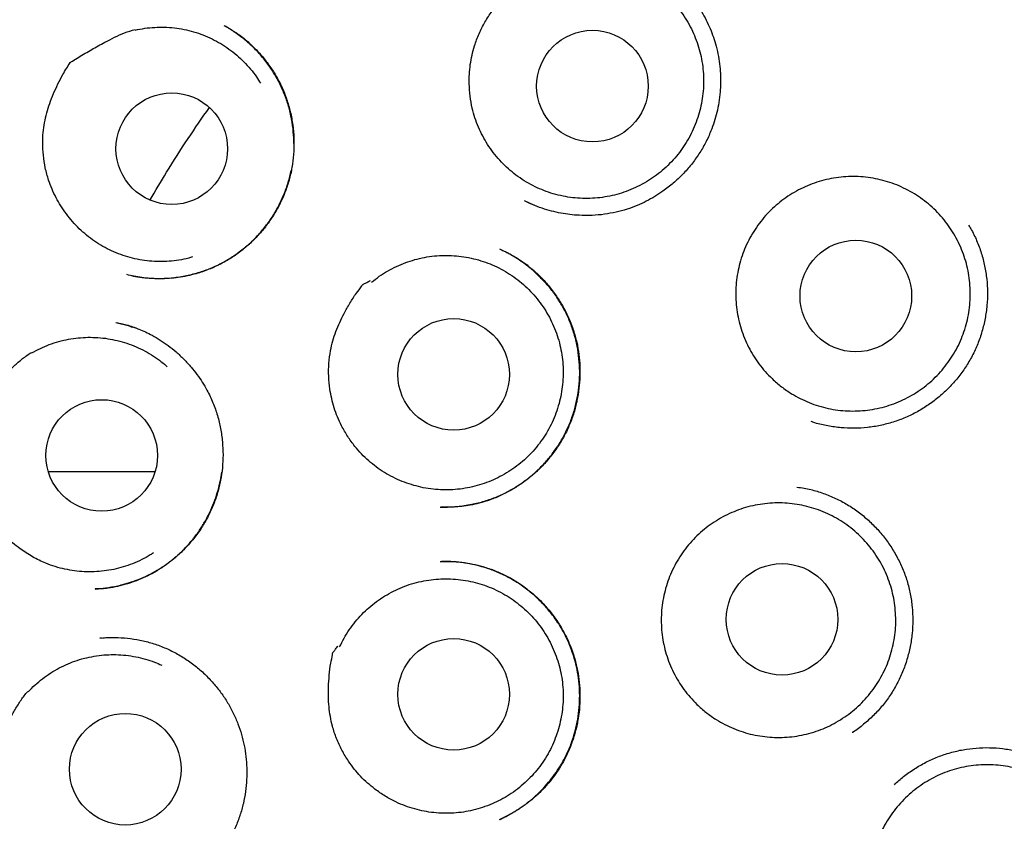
# Model space of a CAD drawing. Header units: millimetres. Extents: x 8 to 855, y 12 to 815.
# Tile 46 of 53: x 479 to 490, y 794 to 803. Entities that reach past the tile are written whole.
import ezdxf

# ---------------------------------------------------------------- set-up
doc = ezdxf.new("R2010")
doc.units = ezdxf.units.MM

msp = doc.modelspace()

# ---------------------------------------------------------------- linework, layer by layer
at = {"color": 7, "linetype": 'Continuous', "lineweight": 30}
for p, q in [((481.743, 803.136), (481.746, 803.135)), ((485.032, 801.218), (485.135, 801.17)), ((480.977, 798.236), (479.809, 798.236)), ((480.337, 796.951), (480.322, 796.951)), ((480.385, 796.412), (480.37, 796.411)), ((480.372, 796.41), (480.422, 796.413))]:
    msp.add_line(p, q, dxfattribs=at)
for centre, radius in [((491.96, 797.55), 16.35), ((491.96, 797.55), 16.174), ((485.783, 802.476), 0.613), ((481.162, 801.788), 0.613), ((488.676, 800.169), 0.613), ((484.258, 799.308), 0.613), ((480.392, 798.417), 0.613), ((487.865, 796.616), 0.613), ((484.258, 795.792), 0.613), ((480.651, 794.969), 0.613)]:
    msp.add_circle(centre, radius, dxfattribs=at)
for points, knots in [([(491.96, 815.403), (491.835, 815.402), (491.588, 815.4), (491.222, 815.388), (490.866, 815.369), (490.519, 815.344), (490.184, 815.313), (489.861, 815.278), (489.549, 815.238), (489.247, 815.194), (488.937, 815.143), (488.621, 815.086), (488.3, 815.021), (487.993, 814.954), (487.699, 814.885), (487.42, 814.814), (487.149, 814.74), (486.886, 814.665), (486.632, 814.588), (486.394, 814.512), (486.186, 814.442), (486.005, 814.379), (485.849, 814.323), (485.698, 814.268), (485.481, 814.186), (485.197, 814.073), (484.845, 813.924), (484.462, 813.753), (484.048, 813.555), (483.605, 813.328), (483.163, 813.086), (482.726, 812.829), (482.294, 812.56), (481.877, 812.283), (481.476, 812.001), (481.091, 811.714), (480.713, 811.417), (480.344, 811.11), (479.977, 810.787), (479.611, 810.448), (479.25, 810.093), (478.898, 809.726), (478.557, 809.35), (478.226, 808.962), (477.911, 808.573), (477.614, 808.182), (477.332, 807.792), (477.06, 807.393), (476.799, 806.988), (476.543, 806.567), (476.295, 806.131), (476.054, 805.679), (475.827, 805.222), (475.613, 804.758), (475.413, 804.29), (475.23, 803.825), (475.064, 803.366), (474.914, 802.912), (474.775, 802.454), (474.649, 801.993), (474.534, 801.519), (474.428, 801.031), (474.335, 800.531), (474.256, 800.026), (474.191, 799.519), (474.14, 799.01), (474.104, 798.509), (474.083, 798.019), (474.074, 797.538), (474.08, 797.059), (474.098, 796.58), (474.129, 796.091), (474.175, 795.593), (474.237, 795.087), (474.312, 794.583), (474.402, 794.081), (474.505, 793.581), (474.621, 793.094), (474.747, 792.62), (474.883, 792.159), (475.03, 791.703), (475.19, 791.25), (475.366, 790.794), (475.557, 790.334), (475.766, 789.87), (475.989, 789.412), (476.224, 788.96), (476.472, 788.515), (476.729, 788.084), (476.993, 787.665), (477.265, 787.259), (477.551, 786.857), (477.849, 786.46), (478.141, 786.093), (478.424, 785.755), (478.695, 785.446), (478.976, 785.14), (479.267, 784.837), (479.57, 784.537), (479.884, 784.24), (480.165, 783.987), (480.408, 783.777), (480.609, 783.608), (480.813, 783.441), (481.022, 783.276), (481.234, 783.113), (481.417, 782.976), (481.566, 782.867), (481.677, 782.788), (481.777, 782.717), (481.867, 782.654), (481.943, 782.601), (482.005, 782.557), (482.056, 782.522), (482.1, 782.493), (482.136, 782.468), (482.165, 782.449), (482.182, 782.438), (482.189, 782.433)], [0, 0, 0, 0, 0.008166, 0.016134, 0.0239027, 0.031471, 0.0388374, 0.0458748, 0.0527157, 0.059359, 0.0658041, 0.0732174, 0.0803478, 0.0871947, 0.0937575, 0.1000358, 0.1060293, 0.1121217, 0.1178884, 0.1233297, 0.1284457, 0.1322374, 0.1358286, 0.139278, 0.1427294, 0.1509809, 0.159284, 0.1676523, 0.1783974, 0.1892475, 0.2002009, 0.2112559, 0.222359, 0.233462, 0.2439285, 0.254391, 0.2648473, 0.2752957, 0.285734, 0.296791, 0.3078303, 0.3188774, 0.3299473, 0.3410367, 0.3521419, 0.362624, 0.3731151, 0.3836142, 0.3941181, 0.4046237, 0.4157641, 0.426899, 0.4380247, 0.4491384, 0.4602384, 0.4713154, 0.4817374, 0.4921458, 0.5025484, 0.5129526, 0.5233656, 0.5344252, 0.545513, 0.5566338, 0.5677741, 0.5789202, 0.5900583, 0.6005407, 0.6109932, 0.6214226, 0.6318618, 0.6423107, 0.6534016, 0.6644994, 0.675602, 0.6867079, 0.6978147, 0.7089201, 0.7193877, 0.7298499, 0.7403049, 0.7507508, 0.7611844, 0.7722399, 0.7833075, 0.7943887, 0.8054812, 0.8165825, 0.8276974, 0.8382533, 0.8488982, 0.8596301, 0.8704464, 0.8813451, 0.8902502, 0.8992067, 0.9082286, 0.9173679, 0.9266416, 0.9360736, 0.9456581, 0.9513168, 0.9570235, 0.9627765, 0.9685743, 0.974415, 0.9802568, 0.9835006, 0.9864603, 0.9891361, 0.9915288, 0.993639, 0.9951823, 0.9965307, 0.9976852, 0.9986467, 0.9994171, 1, 1, 1, 1]), ([(485.41, 803.779), (485.445, 803.787), (485.515, 803.802), (485.622, 803.814), (485.732, 803.818), (485.841, 803.812), (485.948, 803.798), (486.053, 803.774), (486.157, 803.741), (486.258, 803.7), (486.354, 803.65), (486.446, 803.593), (486.533, 803.528), (486.615, 803.455), (486.689, 803.377), (486.757, 803.292), (486.817, 803.202), (486.87, 803.106), (486.914, 803.007), (486.95, 802.905), (486.977, 802.8), (486.995, 802.692), (487.004, 802.584), (487.004, 802.476), (486.995, 802.367), (486.976, 802.259), (486.949, 802.155), (486.913, 802.053), (486.869, 801.953), (486.815, 801.857), (486.755, 801.767), (486.688, 801.683), (486.612, 801.604), (486.531, 801.531), (486.444, 801.466), (486.352, 801.409), (486.255, 801.359), (486.154, 801.317), (486.051, 801.284), (485.945, 801.261), (485.837, 801.245), (485.728, 801.24), (485.62, 801.243), (485.513, 801.256), (485.406, 801.277), (485.301, 801.308), (485.2, 801.347), (485.103, 801.394), (485.009, 801.45), (484.921, 801.514), (484.838, 801.584), (484.762, 801.661), (484.693, 801.744), (484.63, 801.834), (484.576, 801.927), (484.529, 802.025), (484.491, 802.127), (484.46, 802.241), (484.436, 802.366), (484.432, 802.456), (484.43, 802.502)], [0, 0, 0, 0, 0.016852, 0.033704, 0.051045, 0.068386, 0.085238, 0.10209, 0.119431, 0.136772, 0.153624, 0.170476, 0.187817, 0.205159, 0.22201, 0.238862, 0.256203, 0.273545, 0.290396, 0.307248, 0.32459, 0.341931, 0.358783, 0.375634, 0.392976, 0.410317, 0.427169, 0.444021, 0.461362, 0.478703, 0.495555, 0.512407, 0.529748, 0.547089, 0.563941, 0.580793, 0.598134, 0.615476, 0.632327, 0.649179, 0.66652, 0.683862, 0.700714, 0.717565, 0.734907, 0.752248, 0.7691, 0.785951, 0.803293, 0.820634, 0.837486, 0.854338, 0.871679, 0.88902, 0.905872, 0.922724, 0.940065, 0.957406, 0.978585, 1, 1, 1, 1]), ([(484.43, 802.502), (484.43, 802.537), (484.429, 802.607), (484.44, 802.713), (484.459, 802.817), (484.49, 802.931), (484.535, 803.053), (484.6, 803.18), (484.671, 803.29), (484.747, 803.383), (484.822, 803.462), (484.903, 803.534), (484.994, 803.606), (485.096, 803.675), (485.198, 803.742), (485.273, 803.772), (485.307, 803.798), (485.314, 803.798), (485.318, 803.798), (485.335, 803.799), (485.366, 803.8), (485.393, 803.801), (485.408, 803.801)], [0, 0, 0, 0, 0.060001, 0.120214, 0.180439, 0.240457, 0.321347, 0.402479, 0.483354, 0.544874, 0.606587, 0.668384, 0.730019, 0.804316, 0.87862, 0.935111, 0.946025, 0.946395, 0.947761, 0.953228, 0.975092, 1, 1, 1, 1]), ([(486.835, 803.497), (486.859, 803.468), (486.905, 803.41), (486.967, 803.319), (487.02, 803.226), (487.066, 803.132), (487.104, 803.038), (487.137, 802.937), (487.162, 802.831), (487.18, 802.721), (487.19, 802.615), (487.191, 802.512), (487.186, 802.405), (487.173, 802.297), (487.15, 802.187), (487.121, 802.083), (487.081, 801.971), (487.027, 801.852), (486.955, 801.729), (486.871, 801.613), (486.776, 801.506), (486.672, 801.408), (486.568, 801.328), (486.469, 801.262), (486.374, 801.209), (486.272, 801.162), (486.161, 801.121), (486.041, 801.089), (485.913, 801.065), (485.776, 801.053), (485.65, 801.054), (485.535, 801.063), (485.434, 801.079), (485.331, 801.102), (485.228, 801.133), (485.128, 801.17), (485.065, 801.201), (485.035, 801.216)], [0, 0, 0, 0, 0.027667, 0.054679, 0.081043, 0.106768, 0.131868, 0.156335, 0.18471, 0.212022, 0.238296, 0.263545, 0.287779, 0.316647, 0.343942, 0.370141, 0.396292, 0.431164, 0.466064, 0.501005, 0.535989, 0.571001, 0.606013, 0.632261, 0.658523, 0.685855, 0.714749, 0.745209, 0.777247, 0.810883, 0.846132, 0.870536, 0.895665, 0.921524, 0.948124, 0.975482, 1, 1, 1, 1]), ([(480.004, 801.073), (479.983, 801.101), (479.942, 801.158), (479.89, 801.249), (479.845, 801.344), (479.804, 801.453), (479.77, 801.577), (479.749, 801.716), (479.742, 801.846), (479.748, 801.965), (479.764, 802.074), (479.788, 802.181), (479.821, 802.287), (479.862, 802.394), (479.911, 802.5), (479.959, 802.591), (480.004, 802.67), (480.032, 802.713), (480.046, 802.735), (480.046, 802.735), (480.046, 802.735), (480.047, 802.735), (480.047, 802.736), (480.049, 802.737), (480.057, 802.742), (480.087, 802.761), (480.163, 802.808), (480.282, 802.879), (480.413, 802.951), (480.534, 803.013), (480.643, 803.063), (480.72, 803.087), (480.758, 803.099)], [0, 0, 0, 0, 0.040529, 0.081203, 0.121885, 0.162423, 0.216603, 0.270942, 0.325121, 0.36732, 0.409671, 0.452051, 0.494289, 0.539402, 0.584562, 0.629694, 0.659315, 0.688926, 0.689249, 0.689521, 0.689558, 0.689597, 0.689721, 0.690221, 0.69222, 0.700214, 0.732192, 0.796181, 0.860165, 0.906824, 0.953489, 1, 1, 1, 1]), ([(481.74, 803.139), (481.748, 803.135), (481.764, 803.126), (481.796, 803.108), (481.837, 803.084), (481.887, 803.051), (481.943, 803.009), (482, 802.961), (482.07, 802.897), (482.149, 802.813), (482.232, 802.707), (482.307, 802.592), (482.373, 802.467), (482.426, 802.333), (482.466, 802.193), (482.493, 802.049), (482.505, 801.904), (482.504, 801.76), (482.49, 801.618), (482.462, 801.479), (482.422, 801.346), (482.37, 801.218), (482.306, 801.097), (482.232, 800.983), (482.148, 800.875), (482.053, 800.774), (481.947, 800.68), (481.831, 800.596), (481.705, 800.522), (481.571, 800.46), (481.445, 800.417), (481.331, 800.389), (481.234, 800.372), (481.132, 800.361), (481.03, 800.357), (480.928, 800.361), (480.834, 800.371), (480.748, 800.385), (480.694, 800.398), (480.667, 800.404)], [0, 0, 0, 0, 0.006937, 0.015258, 0.027202, 0.041379, 0.057853, 0.075777, 0.093945, 0.12475, 0.15622, 0.188365, 0.221204, 0.254764, 0.289016, 0.323245, 0.357165, 0.390749, 0.423972, 0.456815, 0.489276, 0.52137, 0.553116, 0.584601, 0.616445, 0.648807, 0.681692, 0.715112, 0.749092, 0.783663, 0.818624, 0.842135, 0.865655, 0.888194, 0.913742, 0.937675, 0.960014, 0.980781, 1, 1, 1, 1]), ([(480.76, 803.092), (480.795, 803.099), (480.866, 803.113), (480.974, 803.123), (481.082, 803.125), (481.191, 803.117), (481.297, 803.1), (481.403, 803.074), (481.505, 803.039), (481.605, 802.996), (481.7, 802.944), (481.791, 802.885), (481.876, 802.818), (481.955, 802.744), (482.028, 802.664), (482.089, 802.585), (482.123, 802.53), (482.137, 802.507)], [0, 0, 0, 0, 0.0675893, 0.1354201, 0.203251, 0.2708403, 0.3384296, 0.4062604, 0.4740912, 0.5416805, 0.6092698, 0.6771007, 0.7449315, 0.8125208, 0.8801101, 0.947941, 1, 1, 1, 1]), ([(482.503, 801.844), (482.502, 801.887), (482.499, 801.978), (482.48, 802.116), (482.447, 802.256), (482.4, 802.394), (482.338, 802.528), (482.263, 802.657), (482.174, 802.779), (482.084, 802.878), (482.002, 802.954), (481.936, 803.009), (481.875, 803.054), (481.822, 803.09), (481.778, 803.118), (481.75, 803.133), (481.738, 803.14)], [0, 0, 0, 0, 0.082966, 0.172866, 0.263816, 0.355885, 0.449162, 0.543786, 0.6395, 0.736065, 0.797673, 0.85218, 0.899617, 0.940028, 0.973462, 1, 1, 1, 1]), ([(480.924, 801.225), (480.984, 801.326), (481.117, 801.554), (481.334, 801.893), (481.496, 802.127), (481.575, 802.24)], [0, 0, 0, 0, 0.294496, 0.658459, 1, 1, 1, 1]), ([(480.718, 800.393), (480.727, 800.391), (480.749, 800.387), (480.788, 800.38), (480.839, 800.373), (480.899, 800.367), (480.967, 800.363), (481.066, 800.362), (481.193, 800.37), (481.342, 800.396), (481.487, 800.435), (481.625, 800.488), (481.755, 800.553), (481.877, 800.63), (481.989, 800.718), (482.091, 800.815), (482.183, 800.921), (482.265, 801.035), (482.336, 801.156), (482.395, 801.284), (482.443, 801.415), (482.463, 801.505), (482.474, 801.549)], [0, 0, 0, 0, 0.010648, 0.028923, 0.050937, 0.07671, 0.106264, 0.138973, 0.204583, 0.269458, 0.333541, 0.396782, 0.459163, 0.520705, 0.581446, 0.641538, 0.701567, 0.761631, 0.821739, 0.881906, 0.942168, 1, 1, 1, 1]), ([(487.756, 799.261), (487.731, 799.286), (487.679, 799.337), (487.611, 799.422), (487.55, 799.512), (487.496, 799.607), (487.451, 799.705), (487.414, 799.808), (487.386, 799.913), (487.367, 800.02), (487.357, 800.128), (487.356, 800.237), (487.364, 800.345), (487.382, 800.453), (487.408, 800.558), (487.443, 800.661), (487.487, 800.761), (487.539, 800.856), (487.599, 800.947), (487.666, 801.033), (487.74, 801.112), (487.821, 801.185), (487.907, 801.251), (487.999, 801.31), (488.095, 801.36), (488.196, 801.402), (488.299, 801.436), (488.405, 801.461), (488.513, 801.477), (488.621, 801.483), (488.73, 801.481), (488.838, 801.469), (488.945, 801.448), (489.049, 801.419), (489.151, 801.38), (489.249, 801.333), (489.343, 801.279), (489.432, 801.216), (489.515, 801.146), (489.592, 801.069), (489.663, 800.987), (489.726, 800.898), (489.781, 800.805), (489.829, 800.707), (489.868, 800.605), (489.898, 800.501), (489.919, 800.394), (489.931, 800.286), (489.935, 800.177), (489.929, 800.069), (489.914, 799.961), (489.889, 799.855), (489.856, 799.751), (489.815, 799.651), (489.765, 799.554), (489.707, 799.462), (489.641, 799.375), (489.569, 799.294), (489.49, 799.219), (489.405, 799.152), (489.314, 799.091), (489.219, 799.039), (489.12, 798.994), (489.017, 798.959), (488.912, 798.932), (488.804, 798.914), (488.696, 798.905), (488.587, 798.905), (488.479, 798.914), (488.372, 798.933), (488.267, 798.96), (488.164, 798.997), (488.065, 799.041), (487.962, 799.099), (487.857, 799.17), (487.79, 799.23), (487.756, 799.261)], [0, 0, 0, 0, 0.0134, 0.026847, 0.040295, 0.053694, 0.067094, 0.080541, 0.093989, 0.107388, 0.120788, 0.134235, 0.147683, 0.161082, 0.174482, 0.18793, 0.201377, 0.214777, 0.228176, 0.241624, 0.255071, 0.268471, 0.28187, 0.295318, 0.308765, 0.322165, 0.335565, 0.349012, 0.36246, 0.375859, 0.389259, 0.402706, 0.416154, 0.429553, 0.442953, 0.4564, 0.469848, 0.483247, 0.496647, 0.510095, 0.523542, 0.536942, 0.550341, 0.563789, 0.577236, 0.590636, 0.604035, 0.617483, 0.63093, 0.64433, 0.65773, 0.671177, 0.684625, 0.698024, 0.711424, 0.724871, 0.738319, 0.751718, 0.765118, 0.778565, 0.792013, 0.805412, 0.818812, 0.83226, 0.845707, 0.859107, 0.872506, 0.885954, 0.899401, 0.912801, 0.9262, 0.939648, 0.953095, 0.966495, 0.983247, 1, 1, 1, 1]), ([(481.388, 800.598), (481.375, 800.594), (481.327, 800.579), (481.241, 800.563), (481.134, 800.55), (481.026, 800.546), (480.917, 800.552), (480.81, 800.567), (480.704, 800.59), (480.601, 800.623), (480.501, 800.664), (480.404, 800.714), (480.312, 800.771), (480.226, 800.836), (480.145, 800.908), (480.07, 800.987), (480.026, 801.044), (480.004, 801.073)], [0, 0, 0, 0, 0.027075, 0.096652, 0.16623, 0.23556, 0.304889, 0.374467, 0.444045, 0.513374, 0.582704, 0.652282, 0.721859, 0.791189, 0.860751, 0.930438, 1, 1, 1, 1]), ([(489.915, 800.948), (489.923, 800.935), (489.957, 800.881), (490.005, 800.779), (490.057, 800.642), (490.093, 800.5), (490.116, 800.356), (490.124, 800.21), (490.118, 800.065), (490.098, 799.921), (490.064, 799.78), (490.017, 799.642), (489.956, 799.51), (489.883, 799.385), (489.797, 799.268), (489.7, 799.16), (489.593, 799.061), (489.477, 798.973), (489.353, 798.896), (489.223, 798.832), (489.086, 798.781), (488.946, 798.745), (488.803, 798.722), (488.658, 798.714), (488.513, 798.719), (488.369, 798.74), (488.259, 798.763), (488.198, 798.785), (488.184, 798.79)], [0, 0, 0, 0, 0.012727, 0.053462, 0.094329, 0.13527, 0.176061, 0.216748, 0.257361, 0.297917, 0.338426, 0.378901, 0.419371, 0.459868, 0.500407, 0.540998, 0.581625, 0.622259, 0.662867, 0.703425, 0.74393, 0.784401, 0.824868, 0.865363, 0.905901, 0.946491, 0.987138, 1, 1, 1, 1]), ([(484.111, 797.85), (484.116, 797.85), (484.129, 797.85), (484.156, 797.85), (484.193, 797.85), (484.244, 797.853), (484.305, 797.857), (484.377, 797.866), (484.477, 797.883), (484.597, 797.913), (484.733, 797.961), (484.861, 798.022), (484.982, 798.095), (485.094, 798.177), (485.197, 798.269), (485.29, 798.368), (485.373, 798.475), (485.446, 798.588), (485.509, 798.708), (485.56, 798.834), (485.6, 798.966), (485.627, 799.1), (485.642, 799.238), (485.644, 799.376), (485.633, 799.515), (485.609, 799.654), (485.573, 799.788), (485.524, 799.918), (485.464, 800.039), (485.395, 800.153), (485.318, 800.257), (485.234, 800.353), (485.144, 800.439), (485.051, 800.515), (484.955, 800.582), (484.86, 800.639), (484.795, 800.67), (484.764, 800.685)], [0, 0, 0, 0, 0.004125, 0.010042, 0.019608, 0.031907, 0.04696, 0.064777, 0.085328, 0.120981, 0.15619, 0.190975, 0.225363, 0.259376, 0.293026, 0.326316, 0.35925, 0.392083, 0.425196, 0.458597, 0.49209, 0.525686, 0.559422, 0.593325, 0.62742, 0.661732, 0.696084, 0.729918, 0.763087, 0.795535, 0.827303, 0.858418, 0.888898, 0.918689, 0.947313, 0.974734, 1, 1, 1, 1]), ([(484.768, 800.683), (484.773, 800.68), (484.785, 800.675), (484.81, 800.664), (484.844, 800.648), (484.889, 800.625), (484.941, 800.595), (485.001, 800.557), (485.082, 800.498), (485.177, 800.417), (485.278, 800.313), (485.368, 800.2), (485.446, 800.081), (485.511, 799.956), (485.564, 799.827), (485.604, 799.695), (485.631, 799.561), (485.645, 799.426), (485.647, 799.29), (485.637, 799.155), (485.615, 799.019), (485.581, 798.886), (485.534, 798.756), (485.474, 798.63), (485.402, 798.509), (485.318, 798.395), (485.224, 798.29), (485.121, 798.195), (485.012, 798.111), (484.898, 798.039), (484.781, 797.978), (484.661, 797.928), (484.547, 797.893), (484.443, 797.87), (484.351, 797.856), (484.265, 797.849), (484.188, 797.848), (484.141, 797.849), (484.118, 797.849)], [0, 0, 0, 0, 0.004796, 0.011179, 0.02105, 0.033406, 0.048282, 0.065703, 0.085686, 0.121496, 0.156957, 0.192053, 0.226793, 0.261191, 0.295277, 0.329037, 0.362273, 0.395159, 0.428176, 0.461369, 0.494743, 0.528307, 0.562073, 0.596067, 0.630308, 0.664809, 0.699458, 0.733622, 0.767185, 0.800122, 0.832419, 0.864077, 0.895109, 0.919481, 0.942459, 0.963493, 0.982646, 1, 1, 1, 1]), ([(483.356, 800.321), (483.384, 800.343), (483.441, 800.387), (483.532, 800.445), (483.629, 800.495), (483.73, 800.537), (483.832, 800.57), (483.938, 800.595), (484.046, 800.611), (484.155, 800.617), (484.263, 800.614), (484.37, 800.602), (484.477, 800.581), (484.582, 800.551), (484.683, 800.513), (484.78, 800.466), (484.874, 800.411), (484.963, 800.348), (485.046, 800.278), (485.123, 800.201), (485.193, 800.118), (485.256, 800.029), (485.311, 799.936), (485.358, 799.838), (485.397, 799.736), (485.427, 799.631), (485.448, 799.525), (485.46, 799.417), (485.462, 799.308), (485.456, 799.199), (485.441, 799.092), (485.417, 798.986), (485.383, 798.882), (485.341, 798.781), (485.291, 798.685), (485.234, 798.593), (485.168, 798.506), (485.095, 798.425), (485.016, 798.351), (484.931, 798.284), (484.84, 798.223), (484.744, 798.171), (484.646, 798.127), (484.543, 798.091), (484.438, 798.064), (484.33, 798.047), (484.222, 798.038), (484.114, 798.038), (484.006, 798.048), (483.898, 798.067), (483.794, 798.095), (483.692, 798.131), (483.592, 798.176), (483.497, 798.229), (483.408, 798.29), (483.324, 798.358), (483.245, 798.433), (483.167, 798.522), (483.092, 798.625), (483.049, 798.704), (483.027, 798.744)], [0, 0, 0, 0, 0.0168518, 0.0337035, 0.0510448, 0.0683862, 0.0852379, 0.1020897, 0.119431, 0.1367724, 0.1536241, 0.1704759, 0.1878172, 0.2051585, 0.2220103, 0.238862, 0.2562034, 0.2735447, 0.2903965, 0.3072482, 0.3245896, 0.3419309, 0.3587826, 0.3756344, 0.3929757, 0.4103171, 0.4271688, 0.4440206, 0.4613619, 0.4787033, 0.495555, 0.5124068, 0.5297481, 0.5470894, 0.5639412, 0.5807929, 0.5981343, 0.6154756, 0.6323274, 0.6491791, 0.6665205, 0.6838618, 0.7007135, 0.7175653, 0.7349066, 0.752248, 0.7690997, 0.7859515, 0.8032928, 0.8206341, 0.8374859, 0.8543377, 0.871679, 0.8890203, 0.9058721, 0.9227238, 0.9400652, 0.9574065, 0.9785855, 1, 1, 1, 1]), ([(483.027, 798.744), (483.012, 798.776), (482.981, 798.839), (482.945, 798.939), (482.917, 799.041), (482.895, 799.157), (482.883, 799.287), (482.886, 799.429), (482.903, 799.56), (482.93, 799.676), (482.964, 799.779), (483.006, 799.88), (483.057, 799.984), (483.118, 800.09), (483.181, 800.195), (483.236, 800.255), (483.255, 800.293), (483.261, 800.296), (483.265, 800.298), (483.28, 800.306), (483.307, 800.32), (483.331, 800.333), (483.344, 800.339)], [0, 0, 0, 0, 0.060001, 0.120214, 0.180439, 0.240457, 0.321347, 0.402479, 0.483354, 0.544874, 0.606587, 0.668384, 0.730019, 0.804316, 0.87862, 0.935111, 0.946025, 0.946395, 0.947761, 0.953228, 0.975092, 1, 1, 1, 1]), ([(480.556, 799.877), (480.573, 799.873), (480.608, 799.866), (480.667, 799.852), (480.733, 799.832), (480.802, 799.806), (480.875, 799.774), (480.953, 799.735), (481.037, 799.685), (481.125, 799.625), (481.211, 799.555), (481.296, 799.476), (481.372, 799.393), (481.44, 799.307), (481.498, 799.222), (481.558, 799.12), (481.616, 798.998), (481.666, 798.857), (481.7, 798.713), (481.72, 798.568), (481.727, 798.424), (481.72, 798.283), (481.7, 798.144), (481.668, 798.009), (481.622, 797.876), (481.563, 797.747), (481.491, 797.622), (481.406, 797.504), (481.308, 797.392), (481.206, 797.297), (481.103, 797.216), (481.003, 797.15), (480.901, 797.094), (480.801, 797.05), (480.698, 797.012), (480.595, 796.983), (480.507, 796.966), (480.443, 796.956), (480.4, 796.952), (480.363, 796.951), (480.343, 796.95), (480.334, 796.95)], [0, 0, 0, 0, 0.01331, 0.027934, 0.044086, 0.061756, 0.080252, 0.099452, 0.123428, 0.148434, 0.174476, 0.201557, 0.229679, 0.253853, 0.277992, 0.301899, 0.337339, 0.372306, 0.406811, 0.440854, 0.474417, 0.507472, 0.539996, 0.57233, 0.60506, 0.638209, 0.671799, 0.705856, 0.740393, 0.775417, 0.803797, 0.832406, 0.859782, 0.885444, 0.909285, 0.936486, 0.960851, 0.971975, 0.982078, 0.991282, 1, 1, 1, 1]), ([(480.547, 799.878), (480.587, 799.869), (480.651, 799.856), (480.712, 799.834), (480.734, 799.826)], [0, 0, 0, 0, 0.639395, 1, 1, 1, 1]), ([(480.789, 799.806), (480.786, 799.808), (480.768, 799.816), (480.749, 799.821), (480.734, 799.826)], [0, 0, 0, 0, 0.187939, 1, 1, 1, 1]), ([(479.624, 799.544), (479.655, 799.561), (479.718, 799.595), (479.817, 799.637), (479.921, 799.67), (480.027, 799.695), (480.134, 799.71), (480.242, 799.717), (480.35, 799.714), (480.459, 799.702), (480.564, 799.681), (480.668, 799.651), (480.77, 799.613), (480.868, 799.565), (480.961, 799.51), (481.043, 799.453), (481.091, 799.41), (481.113, 799.391)], [0, 0, 0, 0, 0.06674, 0.133481, 0.20216, 0.27084, 0.33758, 0.404321, 0.473, 0.54168, 0.60842, 0.675161, 0.74384, 0.81252, 0.87926, 0.946001, 1, 1, 1, 1]), ([(479.496, 797.392), (479.468, 797.413), (479.413, 797.455), (479.336, 797.527), (479.265, 797.604), (479.193, 797.696), (479.125, 797.805), (479.063, 797.931), (479.019, 798.054), (478.989, 798.17), (478.972, 798.278), (478.964, 798.387), (478.964, 798.499), (478.972, 798.613), (478.987, 798.729), (479.007, 798.83), (479.026, 798.918), (479.04, 798.968), (479.047, 798.993), (479.047, 798.993), (479.047, 798.993), (479.048, 798.994), (479.048, 798.994), (479.049, 798.996), (479.055, 799.003), (479.079, 799.03), (479.138, 799.097), (479.23, 799.2), (479.334, 799.308), (479.431, 799.402), (479.521, 799.483), (479.587, 799.528), (479.62, 799.55)], [0, 0, 0, 0, 0.040529, 0.081203, 0.121885, 0.162423, 0.216603, 0.270942, 0.325121, 0.36732, 0.409671, 0.452051, 0.494289, 0.539402, 0.584562, 0.629694, 0.659315, 0.688926, 0.689249, 0.689521, 0.689558, 0.689597, 0.689721, 0.690221, 0.69222, 0.700214, 0.732192, 0.796181, 0.860165, 0.906824, 0.953489, 1, 1, 1, 1]), ([(480.322, 796.949), (480.328, 796.95), (480.344, 796.951), (480.377, 796.954), (480.423, 796.96), (480.484, 796.969), (480.552, 796.981), (480.633, 797), (480.723, 797.027), (480.824, 797.065), (480.927, 797.113), (481.03, 797.171), (481.132, 797.241), (481.229, 797.321), (481.321, 797.41), (481.403, 797.506), (481.476, 797.606), (481.539, 797.71), (481.592, 797.816), (481.637, 797.924), (481.671, 798.033), (481.696, 798.136), (481.706, 798.202), (481.71, 798.232)], [0, 0, 0, 0, 0.010904, 0.024128, 0.048767, 0.079566, 0.114116, 0.150089, 0.200245, 0.252891, 0.30801, 0.365596, 0.425665, 0.488164, 0.550677, 0.61203, 0.672229, 0.731277, 0.789179, 0.84595, 0.901616, 0.956214, 1, 1, 1, 1]), ([(488.029, 798.069), (488.056, 798.066), (488.13, 798.056), (488.251, 798.025), (488.388, 797.977), (488.52, 797.915), (488.644, 797.841), (488.76, 797.754), (488.868, 797.656), (488.965, 797.549), (489.052, 797.432), (489.128, 797.307), (489.191, 797.176), (489.241, 797.038), (489.276, 796.896), (489.297, 796.751), (489.304, 796.605), (489.297, 796.46), (489.275, 796.316), (489.24, 796.175), (489.192, 796.038), (489.13, 795.907), (489.056, 795.782), (488.969, 795.666), (488.871, 795.558), (488.762, 795.462), (488.684, 795.399), (488.64, 795.373), (488.637, 795.371)], [0, 0, 0, 0, 0.0227891, 0.0634107, 0.1039856, 0.1445104, 0.1850018, 0.2254783, 0.2659765, 0.306516, 0.3471076, 0.3877629, 0.4285045, 0.4693755, 0.5103279, 0.5511323, 0.5918302, 0.6324542, 0.6730207, 0.7135395, 0.7540244, 0.7945024, 0.8350082, 0.8755547, 0.916153, 0.9567888, 0.9974323, 1, 1, 1, 1]), ([(486.93, 795.682), (486.904, 795.708), (486.854, 795.76), (486.786, 795.845), (486.725, 795.935), (486.673, 796.031), (486.628, 796.13), (486.593, 796.233), (486.565, 796.338), (486.547, 796.445), (486.538, 796.553), (486.538, 796.662), (486.547, 796.771), (486.566, 796.878), (486.593, 796.983), (486.629, 797.086), (486.674, 797.185), (486.726, 797.28), (486.787, 797.37), (486.855, 797.455), (486.93, 797.534), (487.011, 797.607), (487.098, 797.672), (487.19, 797.729), (487.287, 797.779), (487.388, 797.82), (487.491, 797.853), (487.597, 797.876), (487.705, 797.891), (487.814, 797.897), (487.922, 797.893), (488.03, 797.881), (488.137, 797.859), (488.241, 797.828), (488.343, 797.789), (488.44, 797.741), (488.534, 797.685), (488.622, 797.622), (488.705, 797.551), (488.781, 797.474), (488.851, 797.39), (488.913, 797.301), (488.968, 797.207), (489.014, 797.109), (489.052, 797.007), (489.082, 796.902), (489.102, 796.795), (489.113, 796.687), (489.116, 796.578), (489.109, 796.47), (489.093, 796.362), (489.067, 796.256), (489.034, 796.153), (488.991, 796.053), (488.94, 795.957), (488.882, 795.865), (488.815, 795.779), (488.742, 795.698), (488.663, 795.625), (488.577, 795.558), (488.486, 795.498), (488.39, 795.446), (488.291, 795.403), (488.187, 795.368), (488.082, 795.342), (487.975, 795.325), (487.866, 795.317), (487.757, 795.319), (487.649, 795.329), (487.542, 795.348), (487.437, 795.377), (487.335, 795.414), (487.236, 795.46), (487.134, 795.518), (487.03, 795.591), (486.963, 795.652), (486.93, 795.682)], [0, 0, 0, 0, 0.0134, 0.026847, 0.040295, 0.053694, 0.067094, 0.080541, 0.093989, 0.107388, 0.120788, 0.134235, 0.147683, 0.161082, 0.174482, 0.18793, 0.201377, 0.214777, 0.228176, 0.241624, 0.255071, 0.268471, 0.28187, 0.295318, 0.308765, 0.322165, 0.335565, 0.349012, 0.36246, 0.375859, 0.389259, 0.402706, 0.416154, 0.429553, 0.442953, 0.4564, 0.469848, 0.483247, 0.496647, 0.510095, 0.523542, 0.536942, 0.550341, 0.563789, 0.577236, 0.590636, 0.604035, 0.617483, 0.63093, 0.64433, 0.65773, 0.671177, 0.684625, 0.698024, 0.711424, 0.724871, 0.738319, 0.751718, 0.765118, 0.778565, 0.792013, 0.805412, 0.818812, 0.83226, 0.845707, 0.859107, 0.872506, 0.885954, 0.899401, 0.912801, 0.9262, 0.939648, 0.953095, 0.966495, 0.983247, 1, 1, 1, 1]), ([(480.96, 797.346), (480.948, 797.339), (480.908, 797.311), (480.831, 797.271), (480.732, 797.226), (480.629, 797.191), (480.525, 797.164), (480.418, 797.146), (480.31, 797.137), (480.201, 797.138), (480.094, 797.148), (479.987, 797.166), (479.882, 797.194), (479.788, 797.228), (479.705, 797.265), (479.633, 797.302), (479.563, 797.345), (479.519, 797.376), (479.496, 797.392)], [0, 0, 0, 0, 0.026205, 0.0946628, 0.1651094, 0.235556, 0.3040137, 0.3724715, 0.4429181, 0.5133647, 0.5818224, 0.6502802, 0.7207268, 0.7911734, 0.8429589, 0.8947445, 0.9473722, 1, 1, 1, 1]), ([(484.111, 797.251), (484.119, 797.251), (484.136, 797.252), (484.171, 797.253), (484.216, 797.254), (484.271, 797.251), (484.333, 797.245), (484.398, 797.236), (484.481, 797.221), (484.582, 797.196), (484.701, 797.156), (484.822, 797.104), (484.944, 797.036), (485.062, 796.955), (485.173, 796.861), (485.273, 796.758), (485.362, 796.647), (485.44, 796.53), (485.505, 796.407), (485.559, 796.281), (485.599, 796.151), (485.627, 796.021), (485.643, 795.89), (485.648, 795.759), (485.641, 795.627), (485.622, 795.494), (485.591, 795.362), (485.548, 795.231), (485.496, 795.112), (485.437, 795.005), (485.374, 794.909), (485.303, 794.818), (485.227, 794.734), (485.14, 794.652), (485.046, 794.578), (484.947, 794.511), (484.851, 794.457), (484.788, 794.428), (484.758, 794.414)], [0, 0, 0, 0, 0.007026, 0.0152, 0.026804, 0.040588, 0.055982, 0.071974, 0.088554, 0.117478, 0.148009, 0.18014, 0.213878, 0.249173, 0.284622, 0.319625, 0.35419, 0.388324, 0.422038, 0.455357, 0.488304, 0.5207, 0.552516, 0.58422, 0.616342, 0.648892, 0.681872, 0.715293, 0.749172, 0.776629, 0.804402, 0.832501, 0.860697, 0.887635, 0.919209, 0.948451, 0.975371, 1, 1, 1, 1]), ([(484.769, 794.418), (484.782, 794.425), (484.812, 794.439), (484.859, 794.465), (484.92, 794.499), (484.993, 794.545), (485.071, 794.602), (485.146, 794.664), (485.216, 794.73), (485.285, 794.805), (485.353, 794.889), (485.421, 794.987), (485.485, 795.1), (485.542, 795.225), (485.585, 795.354), (485.617, 795.484), (485.636, 795.615), (485.644, 795.746), (485.641, 795.875), (485.626, 796.002), (485.601, 796.127), (485.565, 796.251), (485.517, 796.374), (485.457, 796.494), (485.385, 796.609), (485.302, 796.719), (485.207, 796.822), (485.101, 796.918), (484.985, 797.004), (484.86, 797.079), (484.731, 797.14), (484.601, 797.187), (484.473, 797.22), (484.348, 797.241), (484.232, 797.252), (484.157, 797.251), (484.123, 797.251)], [0, 0, 0, 0, 0.011188, 0.025172, 0.039621, 0.063042, 0.08873, 0.110921, 0.134574, 0.159693, 0.186285, 0.213793, 0.247935, 0.281801, 0.315216, 0.34814, 0.380617, 0.412675, 0.444338, 0.475625, 0.506808, 0.538561, 0.570941, 0.603813, 0.637166, 0.671035, 0.705447, 0.740427, 0.776004, 0.812137, 0.847497, 0.88144, 0.913888, 0.944886, 0.974458, 1, 1, 1, 1]), ([(483.006, 796.313), (483.022, 796.345), (483.053, 796.41), (483.111, 796.501), (483.176, 796.589), (483.249, 796.671), (483.327, 796.745), (483.411, 796.813), (483.502, 796.874), (483.597, 796.927), (483.695, 796.971), (483.797, 797.007), (483.903, 797.035), (484.011, 797.053), (484.118, 797.062), (484.226, 797.062), (484.335, 797.053), (484.443, 797.035), (484.547, 797.008), (484.649, 796.972), (484.749, 796.928), (484.844, 796.875), (484.934, 796.814), (485.019, 796.747), (485.098, 796.672), (485.171, 796.59), (485.236, 796.504), (485.293, 796.412), (485.343, 796.315), (485.385, 796.214), (485.418, 796.11), (485.442, 796.005), (485.457, 795.897), (485.463, 795.787), (485.459, 795.679), (485.447, 795.572), (485.425, 795.465), (485.395, 795.36), (485.356, 795.259), (485.309, 795.161), (485.253, 795.067), (485.19, 794.978), (485.12, 794.896), (485.043, 794.82), (484.96, 794.75), (484.87, 794.687), (484.777, 794.632), (484.679, 794.586), (484.577, 794.547), (484.472, 794.518), (484.366, 794.497), (484.259, 794.486), (484.15, 794.483), (484.041, 794.49), (483.934, 794.506), (483.829, 794.531), (483.725, 794.565), (483.616, 794.611), (483.504, 794.671), (483.43, 794.724), (483.394, 794.75)], [0, 0, 0, 0, 0.0168518, 0.0337035, 0.0510448, 0.0683862, 0.0852379, 0.1020897, 0.119431, 0.1367724, 0.1536241, 0.1704759, 0.1878172, 0.2051585, 0.2220103, 0.238862, 0.2562034, 0.2735447, 0.2903965, 0.3072482, 0.3245896, 0.3419309, 0.3587826, 0.3756344, 0.3929757, 0.4103171, 0.4271688, 0.4440206, 0.4613619, 0.4787033, 0.495555, 0.5124068, 0.5297481, 0.5470894, 0.5639412, 0.5807929, 0.5981343, 0.6154756, 0.6323274, 0.6491791, 0.6665205, 0.6838618, 0.7007135, 0.7175653, 0.7349066, 0.752248, 0.7690997, 0.7859515, 0.8032928, 0.8206341, 0.8374859, 0.8543377, 0.871679, 0.8890203, 0.9058721, 0.9227238, 0.9400652, 0.9574065, 0.9785855, 1, 1, 1, 1]), ([(480.371, 796.411), (480.416, 796.414), (480.506, 796.42), (480.642, 796.414), (480.779, 796.396), (480.915, 796.365), (481.049, 796.32), (481.179, 796.262), (481.303, 796.19), (481.419, 796.108), (481.524, 796.016), (481.619, 795.917), (481.703, 795.812), (481.777, 795.702), (481.839, 795.587), (481.89, 795.47), (481.93, 795.351), (481.959, 795.23), (481.978, 795.108), (481.987, 794.982), (481.986, 794.854), (481.974, 794.723), (481.95, 794.592), (481.913, 794.461), (481.863, 794.332), (481.8, 794.205), (481.723, 794.084), (481.635, 793.97), (481.538, 793.867), (481.436, 793.778), (481.333, 793.702), (481.23, 793.64), (481.131, 793.59), (481.065, 793.563), (481.034, 793.551)], [0, 0, 0, 0, 0.031962, 0.064215, 0.09678, 0.129678, 0.162948, 0.19657, 0.230302, 0.263591, 0.296289, 0.328412, 0.359969, 0.390969, 0.421426, 0.451362, 0.480789, 0.509713, 0.538478, 0.567872, 0.597913, 0.628582, 0.659859, 0.691732, 0.724204, 0.75729, 0.791014, 0.825352, 0.858775, 0.890552, 0.920684, 0.949184, 0.976073, 1, 1, 1, 1]), ([(483.394, 794.75), (483.366, 794.772), (483.311, 794.816), (483.235, 794.89), (483.166, 794.97), (483.096, 795.065), (483.029, 795.177), (482.969, 795.306), (482.928, 795.431), (482.902, 795.548), (482.888, 795.656), (482.882, 795.764), (482.882, 795.88), (482.892, 796.003), (482.903, 796.124), (482.926, 796.202), (482.927, 796.244), (482.931, 796.25), (482.934, 796.253), (482.944, 796.267), (482.962, 796.291), (482.979, 796.313), (482.987, 796.325)], [0, 0, 0, 0, 0.060001, 0.120214, 0.180439, 0.240457, 0.321347, 0.402479, 0.483354, 0.544874, 0.606587, 0.668384, 0.730019, 0.804316, 0.87862, 0.935111, 0.946025, 0.946395, 0.947761, 0.953228, 0.975092, 1, 1, 1, 1]), ([(479.584, 795.82), (479.609, 795.845), (479.659, 795.896), (479.742, 795.965), (479.831, 796.028), (479.925, 796.083), (480.023, 796.129), (480.124, 796.167), (480.228, 796.196), (480.335, 796.216), (480.443, 796.228), (480.55, 796.23), (480.659, 796.223), (480.767, 796.206), (480.872, 796.181), (480.967, 796.15), (481.026, 796.124), (481.052, 796.112)], [0, 0, 0, 0, 0.06674, 0.133481, 0.20216, 0.27084, 0.33758, 0.404321, 0.473, 0.54168, 0.60842, 0.675161, 0.74384, 0.81252, 0.87926, 0.946001, 1, 1, 1, 1]), ([(480.097, 793.726), (480.064, 793.738), (479.998, 793.761), (479.904, 793.807), (479.813, 793.86), (479.718, 793.927), (479.62, 794.011), (479.524, 794.113), (479.445, 794.217), (479.383, 794.319), (479.335, 794.417), (479.294, 794.519), (479.262, 794.626), (479.236, 794.738), (479.216, 794.853), (479.205, 794.955), (479.197, 795.045), (479.196, 795.096), (479.196, 795.122), (479.196, 795.123), (479.196, 795.123), (479.196, 795.124), (479.196, 795.124), (479.197, 795.126), (479.2, 795.134), (479.215, 795.168), (479.251, 795.249), (479.309, 795.374), (479.377, 795.508), (479.442, 795.627), (479.504, 795.73), (479.554, 795.793), (479.579, 795.824)], [0, 0, 0, 0, 0.040529, 0.081203, 0.121885, 0.162423, 0.216603, 0.270942, 0.325121, 0.36732, 0.409671, 0.452051, 0.494289, 0.539402, 0.584562, 0.629694, 0.659315, 0.688926, 0.689249, 0.689521, 0.689558, 0.689597, 0.689721, 0.690221, 0.69222, 0.700214, 0.732192, 0.796181, 0.860165, 0.906824, 0.953489, 1, 1, 1, 1]), ([(489.099, 794.799), (489.132, 794.829), (489.202, 794.892), (489.318, 794.974), (489.444, 795.047), (489.576, 795.107), (489.713, 795.153), (489.854, 795.186), (489.999, 795.204), (490.144, 795.208), (490.289, 795.198), (490.433, 795.174), (490.574, 795.136), (490.71, 795.086), (490.84, 795.022), (490.963, 794.945), (491.078, 794.856), (491.184, 794.757), (491.279, 794.647), (491.364, 794.529), (491.437, 794.403), (491.498, 794.27), (491.545, 794.132), (491.578, 793.989), (491.596, 793.844), (491.601, 793.713), (491.594, 793.631), (491.591, 793.597)], [0, 0, 0, 0, 0.037926, 0.078491, 0.119008, 0.159486, 0.199948, 0.24043, 0.280955, 0.321535, 0.362157, 0.402791, 0.443404, 0.483971, 0.524488, 0.56497, 0.605436, 0.645922, 0.686448, 0.727026, 0.767668, 0.808393, 0.849245, 0.890191, 0.930992, 0.971684, 1, 1, 1, 1]), ([(489.206, 792.823), (489.181, 792.849), (489.132, 792.902), (489.066, 792.989), (489.007, 793.08), (488.956, 793.176), (488.913, 793.276), (488.879, 793.379), (488.854, 793.485), (488.838, 793.593), (488.831, 793.701), (488.833, 793.81), (488.844, 793.918), (488.864, 794.025), (488.893, 794.13), (488.931, 794.231), (488.978, 794.33), (489.032, 794.424), (489.095, 794.513), (489.164, 794.597), (489.241, 794.674), (489.323, 794.745), (489.411, 794.808), (489.505, 794.864), (489.602, 794.912), (489.704, 794.951), (489.808, 794.982), (489.915, 795.004), (490.023, 795.016), (490.131, 795.02), (490.24, 795.014), (490.348, 795), (490.454, 794.976), (490.558, 794.944), (490.658, 794.902), (490.755, 794.853), (490.848, 794.795), (490.935, 794.73), (491.016, 794.658), (491.091, 794.579), (491.159, 794.494), (491.22, 794.404), (491.273, 794.309), (491.317, 794.21), (491.354, 794.107), (491.381, 794.002), (491.4, 793.895), (491.409, 793.787), (491.409, 793.678), (491.4, 793.57), (491.382, 793.462), (491.355, 793.357), (491.319, 793.254), (491.275, 793.155), (491.222, 793.06), (491.162, 792.97), (491.094, 792.884), (491.02, 792.805), (490.938, 792.733), (490.851, 792.668), (490.759, 792.61), (490.663, 792.56), (490.562, 792.519), (490.459, 792.486), (490.352, 792.462), (490.245, 792.447), (490.136, 792.441), (490.027, 792.444), (489.919, 792.457), (489.813, 792.478), (489.708, 792.509), (489.607, 792.548), (489.509, 792.595), (489.408, 792.655), (489.305, 792.73), (489.239, 792.792), (489.206, 792.823)], [0, 0, 0, 0, 0.0134, 0.026847, 0.040295, 0.053694, 0.067094, 0.080541, 0.093989, 0.107388, 0.120788, 0.134235, 0.147683, 0.161082, 0.174482, 0.18793, 0.201377, 0.214777, 0.228176, 0.241624, 0.255071, 0.268471, 0.28187, 0.295318, 0.308765, 0.322165, 0.335565, 0.349012, 0.36246, 0.375859, 0.389259, 0.402706, 0.416154, 0.429553, 0.442953, 0.4564, 0.469848, 0.483247, 0.496647, 0.510095, 0.523542, 0.536942, 0.550341, 0.563789, 0.577236, 0.590636, 0.604035, 0.617483, 0.63093, 0.64433, 0.65773, 0.671177, 0.684625, 0.698024, 0.711424, 0.724871, 0.738319, 0.751718, 0.765118, 0.778565, 0.792013, 0.805412, 0.818812, 0.83226, 0.845707, 0.859107, 0.872506, 0.885954, 0.899401, 0.912801, 0.9262, 0.939648, 0.953095, 0.966495, 0.983247, 1, 1, 1, 1])]:
    msp.add_open_spline(points, degree=3, knots=knots, dxfattribs=at)

doc.saveas('drawing.dxf')
